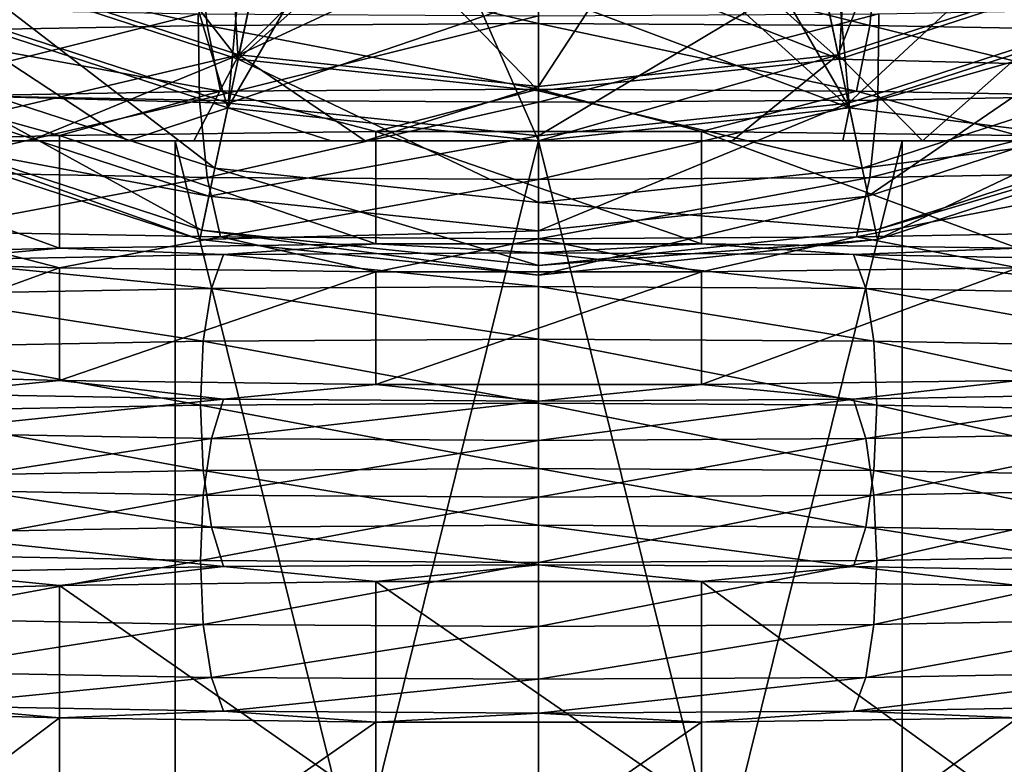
# Model space of a CAD drawing. Header units: millimetres. Extents: x -234 to 234, y -9 to 180.
# Tile 56 of 117: x -4.61 to 4.14, y 114.47 to 121.08. Entities that reach past the tile are written whole.
import ezdxf

# ---------------------------------------------------------------- set-up
doc = ezdxf.new("R2010")
doc.units = ezdxf.units.MM
doc.header["$LTSCALE"] = 106.095679
for name, color, linetype in [('11', 7, 'CONTINUOUS'), ('12', 7, 'CONTINUOUS'), ('17', 7, 'CONTINUOUS'), ('23', 7, 'CONTINUOUS'), ('24', 7, 'CONTINUOUS'), ('27', 7, 'CONTINUOUS'), ('28', 7, 'CONTINUOUS'), ('54', 7, 'CONTINUOUS'), ('55', 7, 'CONTINUOUS'), ('56', 7, 'CONTINUOUS'), ('57', 7, 'CONTINUOUS'), ('61', 7, 'CONTINUOUS'), ('62', 7, 'CONTINUOUS'), ('63', 7, 'CONTINUOUS'), ('64', 7, 'CONTINUOUS')]:
    doc.layers.add(name, color=color, linetype=linetype)

msp = doc.modelspace()

# ---------------------------------------------------------------- linework, layer by layer
at = {"layer": '11', "color": 7, "linetype": 'CONTINUOUS', "true_color": 0xa2afbf}
for points in [[(-3.2285, 120, 14.136), (-5.3499, 120, 11.0552), (-6.2933, 120, 13.0628), (-3.2285, 120, 14.136)], [(-5.9074, 120, -10.0455), (-4.5175, 120, -10.7385), (-6.2933, 120, -13.0628), (-5.9074, 120, -10.0455)], [(-6.2933, 120, -13.0628), (-4.5175, 120, -10.7385), (-3.2285, 120, -14.136), (-6.2933, 120, -13.0628)], [(-3.6492, 120, 11.7664), (-5.3499, 120, 11.0552), (-3.2285, 120, 14.136), (-3.6492, 120, 11.7664)], [(-4.5175, 120, -10.7385), (-3.0632, 120, -11.2383), (-3.2285, 120, -14.136), (-4.5175, 120, -10.7385)], [(-1.8424, 120, 12.2053), (-3.6492, 120, 11.7664), (-3.2285, 120, 14.136), (-1.8424, 120, 12.2053)], [(-1.5412, 120, -11.5454), (0, 120, -11.6479), (-3.2285, 120, -14.136), (-1.5412, 120, -11.5454)], [(-3.2285, 120, -14.136), (0, 120, -11.6479), (0, 120, -14.5), (-3.2285, 120, -14.136)], [(0, 120, 14.5), (-1.8424, 120, 12.2053), (-3.2285, 120, 14.136), (0, 120, 14.5)], [(-3.0632, 120, -11.2383), (-1.5412, 120, -11.5454), (-3.2285, 120, -14.136), (-3.0632, 120, -11.2383)], [(0, 120, 12.3521), (-1.8424, 120, 12.2053), (0, 120, 14.5), (0, 120, 12.3521)], [(0, 120, -11.6479), (1.7202, 120, -11.5201), (0, 120, -14.5), (0, 120, -11.6479)], [(0, 120, -14.5), (1.7202, 120, -11.5201), (3.2285, 120, -14.136), (0, 120, -14.5)], [(2.7018, 120, 12.0354), (0, 120, 12.3521), (3.2285, 120, 14.136), (2.7018, 120, 12.0354)], [(0, 120, 12.3521), (0, 120, 14.5), (3.2285, 120, 14.136), (0, 120, 12.3521)], [(1.7202, 120, -11.5201), (3.4092, 120, -11.1383), (3.2285, 120, -14.136), (1.7202, 120, -11.5201)], [(5.0971, 120, 11.1808), (2.7018, 120, 12.0354), (3.2285, 120, 14.136), (5.0971, 120, 11.1808)], [(3.4092, 120, -11.1383), (5.0041, 120, -10.5213), (3.2285, 120, -14.136), (3.4092, 120, -11.1383)], [(3.2285, 120, -14.136), (5.0041, 120, -10.5213), (6.2933, 120, -13.0628), (3.2285, 120, -14.136)], [(6.2933, 120, 13.0628), (5.0971, 120, 11.1808), (3.2285, 120, 14.136), (6.2933, 120, 13.0628)]]:
    msp.add_3dface(points, dxfattribs=at)
at = {"layer": '12', "color": 7, "linetype": 'CONTINUOUS', "true_color": 0xa2afbf}
for points in [[(-3.2285, 120, 14.136), (-6.2933, 120, 13.0628), (-3.2266, 107, 14.1365), (-3.2285, 120, 14.136)], [(-3.2266, 107, 14.1365), (-6.2933, 120, 13.0628), (-6.2913, 107, 13.064), (-3.2266, 107, 14.1365)], [(-6.2933, 120, -13.0628), (-3.2285, 120, -14.136), (-3.2266, 107, -14.1365), (-6.2933, 120, -13.0628)], [(-6.2913, 107, -13.064), (-6.2933, 120, -13.0628), (-3.2266, 107, -14.1365), (-6.2913, 107, -13.064)], [(0, 120, 14.5), (-3.2285, 120, 14.136), (0, 107, 14.5), (0, 120, 14.5)], [(0, 107, 14.5), (-3.2285, 120, 14.136), (-3.2266, 107, 14.1365), (0, 107, 14.5)], [(-3.2285, 120, -14.136), (0, 120, -14.5), (-3.2266, 107, -14.1365), (-3.2285, 120, -14.136)], [(-3.2266, 107, -14.1365), (0, 120, -14.5), (0, 107, -14.5), (-3.2266, 107, -14.1365)]]:
    msp.add_3dface(points, dxfattribs=at)
at = {"layer": '17', "color": 7, "linetype": 'CONTINUOUS', "true_color": 0xa2afbf}
for points in [[(3.2285, 120, 14.136), (0, 120, 14.5), (3.2266, 107, 14.1365), (3.2285, 120, 14.136)], [(0, 120, 14.5), (0, 107, 14.5), (3.2266, 107, 14.1365), (0, 120, 14.5)], [(0, 120, -14.5), (3.2285, 120, -14.136), (0, 107, -14.5), (0, 120, -14.5)], [(0, 107, -14.5), (3.2285, 120, -14.136), (3.2266, 107, -14.1365), (0, 107, -14.5)], [(3.2285, 120, -14.136), (6.2933, 120, -13.0628), (3.2266, 107, -14.1365), (3.2285, 120, -14.136)], [(3.2266, 107, -14.1365), (6.2933, 120, -13.0628), (6.2913, 107, -13.064), (3.2266, 107, -14.1365)], [(6.2933, 120, 13.0628), (3.2285, 120, 14.136), (3.2266, 107, 14.1365), (6.2933, 120, 13.0628)], [(6.2913, 107, 13.064), (6.2933, 120, 13.0628), (3.2266, 107, 14.1365), (6.2913, 107, 13.064)]]:
    msp.add_3dface(points, dxfattribs=at)
at = {"layer": '23', "color": 7, "linetype": 'CONTINUOUS', "true_color": 0xa2afbf}
for points in [[(4.8839, 122.3142, 15.8092), (2.7523, 120.3349, 17.0619), (2.4965, 121.5384, 15.8092), (4.8839, 122.3142, 15.8092)], [(5.3844, 121.1901, 17.0619), (2.7523, 120.3349, 17.0619), (4.8839, 122.3142, 15.8092), (5.3844, 121.1901, 17.0619)], [(2.7519, 122.1179, 26.3), (1.3883, 121.8677, 26.3), (2.669, 120.7267, 25.181), (2.7519, 122.1179, 26.3)], [(5.2214, 121.556, 25.181), (2.7519, 122.1179, 26.3), (2.669, 120.7267, 25.181), (5.2214, 121.556, 25.181)], [(1.3883, 121.8677, 26.3), (0, 121.7836, 26.3), (2.669, 120.7267, 25.181), (1.3883, 121.8677, 26.3)], [(2.669, 120.7267, 25.181), (0, 121.7836, 26.3), (0, 120.4462, 25.181), (2.669, 120.7267, 25.181)], [(5.2214, 121.556, 25.181), (2.669, 120.7267, 25.181), (5.6246, 120.6505, 23.7315), (5.2214, 121.556, 25.181)], [(2.7523, 120.3349, 17.0619), (0, 120.0456, 17.0619), (2.4965, 121.5384, 15.8092), (2.7523, 120.3349, 17.0619)], [(2.4965, 121.5384, 15.8092), (0, 120.0456, 17.0619), (0, 121.276, 15.8092), (2.4965, 121.5384, 15.8092)], [(5.3844, 121.1901, 17.0619), (2.9277, 119.5096, 18.602), (2.7523, 120.3349, 17.0619), (5.3844, 121.1901, 17.0619)], [(5.7275, 120.4193, 18.602), (2.9277, 119.5096, 18.602), (5.3844, 121.1901, 17.0619), (5.7275, 120.4193, 18.602)], [(2.669, 120.7267, 25.181), (0, 120.4462, 25.181), (2.8751, 119.7572, 23.7315), (2.669, 120.7267, 25.181)], [(5.6246, 120.6505, 23.7315), (2.669, 120.7267, 25.181), (2.8751, 119.7572, 23.7315), (5.6246, 120.6505, 23.7315)], [(5.6246, 120.6505, 23.7315), (2.8751, 119.7572, 23.7315), (5.8523, 120.139, 22.0672), (5.6246, 120.6505, 23.7315)], [(2.8751, 119.7572, 23.7315), (0, 120.4462, 25.181), (0, 119.455, 23.7315), (2.8751, 119.7572, 23.7315)], [(5.7275, 120.4193, 18.602), (3.0095, 119.1248, 20.3133), (2.9277, 119.5096, 18.602), (5.7275, 120.4193, 18.602)], [(5.8875, 120.0599, 20.3133), (3.0095, 119.1248, 20.3133), (5.7275, 120.4193, 18.602), (5.8875, 120.0599, 20.3133)], [(2.9277, 119.5096, 18.602), (0, 119.2019, 18.602), (2.7523, 120.3349, 17.0619), (2.9277, 119.5096, 18.602)], [(2.7523, 120.3349, 17.0619), (0, 119.2019, 18.602), (0, 120.0456, 17.0619), (2.7523, 120.3349, 17.0619)], [(5.8523, 120.139, 22.0672), (2.8751, 119.7572, 23.7315), (2.9915, 119.2095, 22.0672), (5.8523, 120.139, 22.0672)], [(5.8523, 120.139, 22.0672), (2.9915, 119.2095, 22.0672), (5.8875, 120.0599, 20.3133), (5.8523, 120.139, 22.0672)], [(5.8875, 120.0599, 20.3133), (2.9915, 119.2095, 22.0672), (3.0095, 119.1248, 20.3133), (5.8875, 120.0599, 20.3133)], [(2.8751, 119.7572, 23.7315), (0, 119.455, 23.7315), (2.9915, 119.2095, 22.0672), (2.8751, 119.7572, 23.7315)], [(3.0095, 119.1248, 20.3133), (0, 118.8085, 20.3133), (2.9277, 119.5096, 18.602), (3.0095, 119.1248, 20.3133)], [(2.9277, 119.5096, 18.602), (0, 118.8085, 20.3133), (0, 119.2019, 18.602), (2.9277, 119.5096, 18.602)], [(2.9915, 119.2095, 22.0672), (0, 119.455, 23.7315), (0, 118.895, 22.0672), (2.9915, 119.2095, 22.0672)], [(2.9915, 119.2095, 22.0672), (0, 118.895, 22.0672), (3.0095, 119.1248, 20.3133), (2.9915, 119.2095, 22.0672)], [(3.0095, 119.1248, 20.3133), (0, 118.895, 22.0672), (0, 118.8085, 20.3133), (3.0095, 119.1248, 20.3133)]]:
    msp.add_3dface(points, dxfattribs=at)
at = {"layer": '24', "color": 7, "linetype": 'CONTINUOUS', "true_color": 0xa2afbf}
for points in [[(4.0172, 124.2607, -14.6689), (2.6612, 120.7638, -12.1784), (2.0535, 123.6227, -14.6689), (4.0172, 124.2607, -14.6689)], [(5.206, 121.5906, -12.1784), (2.6612, 120.7638, -12.1784), (4.0172, 124.2607, -14.6689), (5.206, 121.5906, -12.1784)], [(2.6612, 120.7638, -12.1784), (0, 120.4841, -12.1784), (2.0535, 123.6227, -14.6689), (2.6612, 120.7638, -12.1784)], [(2.0535, 123.6227, -14.6689), (0, 120.4841, -12.1784), (0, 122.0027, -13.6049), (2.0535, 123.6227, -14.6689)], [(2.5087, 123.1036, 14.9386), (1.2635, 122.8755, 14.9386), (2.761, 120.2939, 12.3563), (2.5087, 123.1036, 14.9386)], [(2.5087, 123.1036, 14.9386), (2.761, 120.2939, 12.3563), (5.4014, 121.1518, 12.3563), (2.5087, 123.1036, 14.9386)], [(1.2635, 122.8755, 14.9386), (0, 122.7991, 14.9386), (2.761, 120.2939, 12.3563), (1.2635, 122.8755, 14.9386)], [(2.761, 120.2939, 12.3563), (0, 122.7991, 14.9386), (0, 121.3316, 13.7188), (2.761, 120.2939, 12.3563)], [(5.206, 121.5906, -12.1784), (3.4092, 120, -11.1383), (2.6612, 120.7638, -12.1784), (5.206, 121.5906, -12.1784)], [(5.0041, 120, -10.5213), (3.4092, 120, -11.1383), (5.206, 121.5906, -12.1784), (5.0041, 120, -10.5213)], [(0, 120, 12.3521), (2.761, 120.2939, 12.3563), (0, 121.3316, 13.7188), (0, 120, 12.3521)], [(2.761, 120.2939, 12.3563), (5.0971, 120, 11.1808), (5.4014, 121.1518, 12.3563), (2.761, 120.2939, 12.3563)], [(1.7202, 120, -11.5201), (0, 120, -11.6479), (2.6612, 120.7638, -12.1784), (1.7202, 120, -11.5201)], [(2.6612, 120.7638, -12.1784), (0, 120, -11.6479), (0, 120.4841, -12.1784), (2.6612, 120.7638, -12.1784)], [(3.4092, 120, -11.1383), (1.7202, 120, -11.5201), (2.6612, 120.7638, -12.1784), (3.4092, 120, -11.1383)], [(0, 120, 12.3521), (2.7018, 120, 12.0354), (2.761, 120.2939, 12.3563), (0, 120, 12.3521)], [(2.7018, 120, 12.0354), (5.0971, 120, 11.1808), (2.761, 120.2939, 12.3563), (2.7018, 120, 12.0354)]]:
    msp.add_3dface(points, dxfattribs=at)
at = {"layer": '27', "color": 7, "linetype": 'CONTINUOUS', "true_color": 0xa2afbf}
for points in [[(-4.0772, 122.5307, 26.3), (-5.2214, 121.556, 25.181), (-2.669, 120.7267, 25.181), (-4.0772, 122.5307, 26.3)], [(-2.7519, 122.1179, 26.3), (-4.0772, 122.5307, 26.3), (-2.669, 120.7267, 25.181), (-2.7519, 122.1179, 26.3)], [(-1.3883, 121.8677, 26.3), (-2.7519, 122.1179, 26.3), (-2.669, 120.7267, 25.181), (-1.3883, 121.8677, 26.3)], [(0, 120.4462, 25.181), (-1.3883, 121.8677, 26.3), (-2.669, 120.7267, 25.181), (0, 120.4462, 25.181)], [(0, 121.7836, 26.3), (-1.3883, 121.8677, 26.3), (0, 120.4462, 25.181), (0, 121.7836, 26.3)], [(-5.6246, 120.6505, 23.7315), (-2.8751, 119.7572, 23.7315), (-5.2214, 121.556, 25.181), (-5.6246, 120.6505, 23.7315)], [(-5.2214, 121.556, 25.181), (-2.8751, 119.7572, 23.7315), (-2.669, 120.7267, 25.181), (-5.2214, 121.556, 25.181)], [(-5.3844, 121.1901, 17.0619), (-2.4965, 121.5384, 15.8092), (-2.7523, 120.3349, 17.0619), (-5.3844, 121.1901, 17.0619)], [(-2.4965, 121.5384, 15.8092), (0, 121.276, 15.8092), (-2.7523, 120.3349, 17.0619), (-2.4965, 121.5384, 15.8092)], [(0, 121.276, 15.8092), (0, 120.0456, 17.0619), (-2.7523, 120.3349, 17.0619), (0, 121.276, 15.8092)], [(-5.3844, 121.1901, 17.0619), (-2.7523, 120.3349, 17.0619), (-5.7275, 120.4193, 18.602), (-5.3844, 121.1901, 17.0619)], [(-2.8751, 119.7572, 23.7315), (0, 119.455, 23.7315), (-2.669, 120.7267, 25.181), (-2.8751, 119.7572, 23.7315)], [(0, 119.455, 23.7315), (0, 120.4462, 25.181), (-2.669, 120.7267, 25.181), (0, 119.455, 23.7315)], [(-5.8523, 120.139, 22.0672), (-2.9915, 119.2095, 22.0672), (-5.6246, 120.6505, 23.7315), (-5.8523, 120.139, 22.0672)], [(-5.6246, 120.6505, 23.7315), (-2.9915, 119.2095, 22.0672), (-2.8751, 119.7572, 23.7315), (-5.6246, 120.6505, 23.7315)], [(-5.7275, 120.4193, 18.602), (-2.9277, 119.5096, 18.602), (-5.8875, 120.0599, 20.3133), (-5.7275, 120.4193, 18.602)], [(-5.7275, 120.4193, 18.602), (-2.7523, 120.3349, 17.0619), (-2.9277, 119.5096, 18.602), (-5.7275, 120.4193, 18.602)], [(-2.7523, 120.3349, 17.0619), (0, 120.0456, 17.0619), (-2.9277, 119.5096, 18.602), (-2.7523, 120.3349, 17.0619)], [(-5.8875, 120.0599, 20.3133), (-3.0095, 119.1248, 20.3133), (-5.8523, 120.139, 22.0672), (-5.8875, 120.0599, 20.3133)], [(-5.8523, 120.139, 22.0672), (-3.0095, 119.1248, 20.3133), (-2.9915, 119.2095, 22.0672), (-5.8523, 120.139, 22.0672)], [(-5.8875, 120.0599, 20.3133), (-2.9277, 119.5096, 18.602), (-3.0095, 119.1248, 20.3133), (-5.8875, 120.0599, 20.3133)], [(0, 120.0456, 17.0619), (0, 119.2019, 18.602), (-2.9277, 119.5096, 18.602), (0, 120.0456, 17.0619)], [(-2.9915, 119.2095, 22.0672), (0, 118.895, 22.0672), (-2.8751, 119.7572, 23.7315), (-2.9915, 119.2095, 22.0672)], [(0, 118.895, 22.0672), (0, 119.455, 23.7315), (-2.8751, 119.7572, 23.7315), (0, 118.895, 22.0672)], [(-2.9277, 119.5096, 18.602), (0, 119.2019, 18.602), (-3.0095, 119.1248, 20.3133), (-2.9277, 119.5096, 18.602)], [(-3.0095, 119.1248, 20.3133), (0, 118.8085, 20.3133), (-2.9915, 119.2095, 22.0672), (-3.0095, 119.1248, 20.3133)], [(0, 119.2019, 18.602), (0, 118.8085, 20.3133), (-3.0095, 119.1248, 20.3133), (0, 119.2019, 18.602)], [(0, 118.8085, 20.3133), (0, 118.895, 22.0672), (-2.9915, 119.2095, 22.0672), (0, 118.8085, 20.3133)]]:
    msp.add_3dface(points, dxfattribs=at)
at = {"layer": '28', "color": 7, "linetype": 'CONTINUOUS', "true_color": 0xa2afbf}
for points in [[(-2.6612, 120.7638, -12.1784), (-5.206, 121.5906, -12.1784), (-2.0535, 123.6227, -14.6689), (-2.6612, 120.7638, -12.1784)], [(0, 123.4069, -14.6689), (-2.6612, 120.7638, -12.1784), (-2.0535, 123.6227, -14.6689), (0, 123.4069, -14.6689)], [(-3.7179, 123.4804, 14.9386), (-5.4014, 121.1518, 12.3563), (-2.761, 120.2939, 12.3563), (-3.7179, 123.4804, 14.9386)], [(-2.5091, 123.1037, 14.9386), (-3.7179, 123.4804, 14.9386), (-2.761, 120.2939, 12.3563), (-2.5091, 123.1037, 14.9386)], [(0, 123.4069, -14.6689), (0, 122.0027, -13.6049), (-2.6612, 120.7638, -12.1784), (0, 123.4069, -14.6689)], [(-1.2638, 122.8755, 14.9386), (-2.5091, 123.1037, 14.9386), (-2.761, 120.2939, 12.3563), (-1.2638, 122.8755, 14.9386)], [(0, 120, 12.3521), (-1.2638, 122.8755, 14.9386), (-2.761, 120.2939, 12.3563), (0, 120, 12.3521)], [(0, 120, 12.3521), (0, 121.3316, 13.7188), (-1.2638, 122.8755, 14.9386), (0, 120, 12.3521)], [(0, 122.0027, -13.6049), (0, 120.4841, -12.1784), (-2.6612, 120.7638, -12.1784), (0, 122.0027, -13.6049)], [(-2.6612, 120.7638, -12.1784), (-5.9074, 120, -10.0455), (-5.206, 121.5906, -12.1784), (-2.6612, 120.7638, -12.1784)], [(-5.3499, 120, 11.0552), (-3.6492, 120, 11.7664), (-5.4014, 121.1518, 12.3563), (-5.3499, 120, 11.0552)], [(-5.4014, 121.1518, 12.3563), (-3.6492, 120, 11.7664), (-2.761, 120.2939, 12.3563), (-5.4014, 121.1518, 12.3563)], [(-4.5175, 120, -10.7385), (-5.9074, 120, -10.0455), (-2.6612, 120.7638, -12.1784), (-4.5175, 120, -10.7385)], [(-3.0632, 120, -11.2383), (-4.5175, 120, -10.7385), (-2.6612, 120.7638, -12.1784), (-3.0632, 120, -11.2383)], [(-1.5412, 120, -11.5454), (-3.0632, 120, -11.2383), (-2.6612, 120.7638, -12.1784), (-1.5412, 120, -11.5454)], [(0, 120.4841, -12.1784), (-1.5412, 120, -11.5454), (-2.6612, 120.7638, -12.1784), (0, 120.4841, -12.1784)], [(0, 120.4841, -12.1784), (0, 120, -11.6479), (-1.5412, 120, -11.5454), (0, 120.4841, -12.1784)], [(-3.6492, 120, 11.7664), (-1.8424, 120, 12.2053), (-2.761, 120.2939, 12.3563), (-3.6492, 120, 11.7664)], [(-1.8424, 120, 12.2053), (0, 120, 12.3521), (-2.761, 120.2939, 12.3563), (-1.8424, 120, 12.2053)]]:
    msp.add_3dface(points, dxfattribs=at)
at = {"layer": '54', "color": 7, "linetype": 'CONTINUOUS', "true_color": 0xa2afbf}
for points in [[(-4.2553, 114.8792, 148.7433), (-6.8168, 112.9523, 150.1905), (-6.8168, 114.9496, 150.0858), (-4.2553, 114.8792, 148.7433)], [(-4.2553, 112.882, 148.8479), (-6.8168, 112.9523, 150.1905), (-4.2553, 114.8792, 148.7433), (-4.2553, 112.882, 148.8479)], [(-1.4464, 114.843, 148.0519), (-4.2553, 112.882, 148.8479), (-4.2553, 114.8792, 148.7433), (-1.4464, 114.843, 148.0519)], [(-1.4464, 112.8457, 148.1566), (-4.2553, 112.882, 148.8479), (-1.4464, 114.843, 148.0519), (-1.4464, 112.8457, 148.1566)], [(1.4464, 112.8457, 148.1566), (-1.4464, 112.8457, 148.1566), (1.4464, 114.843, 148.0519), (1.4464, 112.8457, 148.1566)], [(1.4464, 114.843, 148.0519), (-1.4464, 112.8457, 148.1566), (-1.4464, 114.843, 148.0519), (1.4464, 114.843, 148.0519)], [(4.2553, 112.882, 148.8479), (1.4464, 112.8457, 148.1566), (4.2553, 114.8792, 148.7433), (4.2553, 112.882, 148.8479)], [(4.2553, 114.8792, 148.7433), (1.4464, 112.8457, 148.1566), (1.4464, 114.843, 148.0519), (4.2553, 114.8792, 148.7433)]]:
    msp.add_3dface(points, dxfattribs=at)
at = {"layer": '55', "color": 7, "linetype": 'CONTINUOUS', "true_color": 0xa2afbf}
for points in [[(-4.2553, 117.8751, 148.5862), (-5.4542, 117.7569, 148.4866), (-6.8168, 117.9455, 149.9288), (-4.2553, 117.8751, 148.5862)], [(-2.7973, 117.7082, 147.5582), (-5.4542, 117.7569, 148.4866), (-4.2553, 117.8751, 148.5862), (-2.7973, 117.7082, 147.5582)], [(-1.4464, 117.8389, 147.8949), (-2.7973, 117.7082, 147.5582), (-4.2553, 117.8751, 148.5862), (-1.4464, 117.8389, 147.8949)], [(0, 117.6917, 147.2434), (-2.7973, 117.7082, 147.5582), (-1.4464, 117.8389, 147.8949), (0, 117.6917, 147.2434)], [(1.4464, 117.8389, 147.8949), (0, 117.6917, 147.2434), (-1.4464, 117.8389, 147.8949), (1.4464, 117.8389, 147.8949)], [(2.7973, 117.7082, 147.5582), (0, 117.6917, 147.2434), (1.4464, 117.8389, 147.8949), (2.7973, 117.7082, 147.5582)], [(4.2553, 117.8751, 148.5862), (2.7973, 117.7082, 147.5582), (1.4464, 117.8389, 147.8949), (4.2553, 117.8751, 148.5862)], [(5.4542, 117.7569, 148.4866), (2.7973, 117.7082, 147.5582), (4.2553, 117.8751, 148.5862), (5.4542, 117.7569, 148.4866)], [(-2.7973, 117.7082, 147.5582), (-5.6659, 117.4099, 148.0647), (-5.4542, 117.7569, 148.4866), (-2.7973, 117.7082, 147.5582)], [(-2.9058, 117.3594, 147.1002), (-5.6659, 117.4099, 148.0647), (-2.7973, 117.7082, 147.5582), (-2.9058, 117.3594, 147.1002)], [(0, 117.6917, 147.2434), (-2.9058, 117.3594, 147.1002), (-2.7973, 117.7082, 147.5582), (0, 117.6917, 147.2434)], [(2.9058, 117.3594, 147.1002), (0, 117.3422, 146.7733), (2.7973, 117.7082, 147.5582), (2.9058, 117.3594, 147.1002)], [(2.7973, 117.7082, 147.5582), (0, 117.3422, 146.7733), (0, 117.6917, 147.2434), (2.7973, 117.7082, 147.5582)], [(5.4542, 117.7569, 148.4866), (2.9058, 117.3594, 147.1002), (2.7973, 117.7082, 147.5582), (5.4542, 117.7569, 148.4866)], [(5.6659, 117.4099, 148.0647), (2.9058, 117.3594, 147.1002), (5.4542, 117.7569, 148.4866), (5.6659, 117.4099, 148.0647)], [(0, 117.3422, 146.7733), (-2.9058, 117.3594, 147.1002), (0, 117.6917, 147.2434), (0, 117.3422, 146.7733)], [(-2.9058, 117.3594, 147.1002), (-5.8075, 116.9086, 147.7965), (-5.6659, 117.4099, 148.0647), (-2.9058, 117.3594, 147.1002)], [(-2.9784, 116.8568, 146.808), (-5.8075, 116.9086, 147.7965), (-2.9058, 117.3594, 147.1002), (-2.9784, 116.8568, 146.808)], [(0, 117.3422, 146.7733), (-2.9784, 116.8568, 146.808), (-2.9058, 117.3594, 147.1002), (0, 117.3422, 146.7733)], [(2.9784, 116.8568, 146.808), (0, 116.8393, 146.4728), (2.9058, 117.3594, 147.1002), (2.9784, 116.8568, 146.808)], [(2.9058, 117.3594, 147.1002), (0, 116.8393, 146.4728), (0, 117.3422, 146.7733), (2.9058, 117.3594, 147.1002)], [(5.6659, 117.4099, 148.0647), (2.9784, 116.8568, 146.808), (2.9058, 117.3594, 147.1002), (5.6659, 117.4099, 148.0647)], [(5.8075, 116.9086, 147.7965), (2.9784, 116.8568, 146.808), (5.6659, 117.4099, 148.0647), (5.8075, 116.9086, 147.7965)], [(0, 116.8393, 146.4728), (-2.9784, 116.8568, 146.808), (0, 117.3422, 146.7733), (0, 116.8393, 146.4728)], [(-2.9784, 116.8568, 146.808), (-5.8574, 116.3296, 147.7231), (-5.8075, 116.9086, 147.7965), (-2.9784, 116.8568, 146.808)], [(-3.004, 116.2773, 146.726), (-5.8574, 116.3296, 147.7231), (-2.9784, 116.8568, 146.808), (-3.004, 116.2773, 146.726)], [(0, 116.8393, 146.4728), (-3.004, 116.2773, 146.726), (-2.9784, 116.8568, 146.808), (0, 116.8393, 146.4728)], [(0, 116.2596, 146.388), (-3.004, 116.2773, 146.726), (0, 116.8393, 146.4728), (0, 116.2596, 146.388)], [(3.004, 116.2773, 146.726), (0, 116.2596, 146.388), (2.9784, 116.8568, 146.808), (3.004, 116.2773, 146.726)], [(2.9784, 116.8568, 146.808), (0, 116.2596, 146.388), (0, 116.8393, 146.4728), (2.9784, 116.8568, 146.808)], [(5.8075, 116.9086, 147.7965), (3.004, 116.2773, 146.726), (2.9784, 116.8568, 146.808), (5.8075, 116.9086, 147.7965)], [(5.8574, 116.3296, 147.7231), (3.004, 116.2773, 146.726), (5.8075, 116.9086, 147.7965), (5.8574, 116.3296, 147.7231)], [(-3.004, 116.2773, 146.726), (-5.8081, 115.761, 147.8555), (-5.8574, 116.3296, 147.7231), (-3.004, 116.2773, 146.726)], [(5.8081, 115.761, 147.8555), (2.9787, 115.7092, 146.8668), (5.8574, 116.3296, 147.7231), (5.8081, 115.761, 147.8555)], [(5.8574, 116.3296, 147.7231), (2.9787, 115.7092, 146.8668), (3.004, 116.2773, 146.726), (5.8574, 116.3296, 147.7231)], [(-2.9787, 115.7092, 146.8668), (-5.8081, 115.761, 147.8555), (-3.004, 116.2773, 146.726), (-2.9787, 115.7092, 146.8668)], [(0, 116.2596, 146.388), (-2.9787, 115.7092, 146.8668), (-3.004, 116.2773, 146.726), (0, 116.2596, 146.388)], [(0, 115.6916, 146.5316), (-2.9787, 115.7092, 146.8668), (0, 116.2596, 146.388), (0, 115.6916, 146.5316)], [(2.9787, 115.7092, 146.8668), (0, 115.6916, 146.5316), (3.004, 116.2773, 146.726), (2.9787, 115.7092, 146.8668)], [(3.004, 116.2773, 146.726), (0, 115.6916, 146.5316), (0, 116.2596, 146.388), (3.004, 116.2773, 146.726)], [(-2.9787, 115.7092, 146.8668), (-5.667, 115.2897, 148.1736), (-5.8081, 115.761, 147.8555), (-2.9787, 115.7092, 146.8668)], [(-2.9064, 115.2392, 147.2089), (-5.667, 115.2897, 148.1736), (-2.9787, 115.7092, 146.8668), (-2.9064, 115.2392, 147.2089)], [(0, 115.6916, 146.5316), (-2.9064, 115.2392, 147.2089), (-2.9787, 115.7092, 146.8668), (0, 115.6916, 146.5316)], [(2.9064, 115.2392, 147.2089), (0, 115.222, 146.8819), (2.9787, 115.7092, 146.8668), (2.9064, 115.2392, 147.2089)], [(2.9787, 115.7092, 146.8668), (0, 115.222, 146.8819), (0, 115.6916, 146.5316), (2.9787, 115.7092, 146.8668)], [(5.667, 115.2897, 148.1736), (2.9064, 115.2392, 147.2089), (5.8081, 115.761, 147.8555), (5.667, 115.2897, 148.1736)], [(5.8081, 115.761, 147.8555), (2.9064, 115.2392, 147.2089), (2.9787, 115.7092, 146.8668), (5.8081, 115.761, 147.8555)], [(0, 115.222, 146.8819), (-2.9064, 115.2392, 147.2089), (0, 115.6916, 146.5316), (0, 115.222, 146.8819)], [(-2.9064, 115.2392, 147.2089), (-5.4557, 114.9876, 148.6288), (-5.667, 115.2897, 148.1736), (-2.9064, 115.2392, 147.2089)], [(5.4557, 114.9876, 148.6288), (2.798, 114.9389, 147.7001), (5.667, 115.2897, 148.1736), (5.4557, 114.9876, 148.6288)], [(5.667, 115.2897, 148.1736), (2.798, 114.9389, 147.7001), (2.9064, 115.2392, 147.2089), (5.667, 115.2897, 148.1736)], [(-2.798, 114.9389, 147.7001), (-5.4557, 114.9876, 148.6288), (-2.9064, 115.2392, 147.2089), (-2.798, 114.9389, 147.7001)], [(0, 115.222, 146.8819), (-2.798, 114.9389, 147.7001), (-2.9064, 115.2392, 147.2089), (0, 115.222, 146.8819)], [(0, 114.9224, 147.3853), (-2.798, 114.9389, 147.7001), (0, 115.222, 146.8819), (0, 114.9224, 147.3853)], [(2.798, 114.9389, 147.7001), (0, 114.9224, 147.3853), (2.9064, 115.2392, 147.2089), (2.798, 114.9389, 147.7001)], [(2.9064, 115.2392, 147.2089), (0, 114.9224, 147.3853), (0, 115.222, 146.8819), (2.9064, 115.2392, 147.2089)], [(-4.2553, 114.8792, 148.7433), (-6.8168, 114.9496, 150.0858), (-5.4557, 114.9876, 148.6288), (-4.2553, 114.8792, 148.7433)], [(-2.798, 114.9389, 147.7001), (-4.2553, 114.8792, 148.7433), (-5.4557, 114.9876, 148.6288), (-2.798, 114.9389, 147.7001)], [(-1.4464, 114.843, 148.0519), (-4.2553, 114.8792, 148.7433), (-2.798, 114.9389, 147.7001), (-1.4464, 114.843, 148.0519)], [(0, 114.9224, 147.3853), (-1.4464, 114.843, 148.0519), (-2.798, 114.9389, 147.7001), (0, 114.9224, 147.3853)], [(1.4464, 114.843, 148.0519), (-1.4464, 114.843, 148.0519), (0, 114.9224, 147.3853), (1.4464, 114.843, 148.0519)], [(2.798, 114.9389, 147.7001), (1.4464, 114.843, 148.0519), (0, 114.9224, 147.3853), (2.798, 114.9389, 147.7001)], [(4.2553, 114.8792, 148.7433), (1.4464, 114.843, 148.0519), (2.798, 114.9389, 147.7001), (4.2553, 114.8792, 148.7433)], [(5.4557, 114.9876, 148.6288), (4.2553, 114.8792, 148.7433), (2.798, 114.9389, 147.7001), (5.4557, 114.9876, 148.6288)]]:
    msp.add_3dface(points, dxfattribs=at)
at = {"layer": '56', "color": 7, "linetype": 'CONTINUOUS', "true_color": 0xa2afbf}
for points in [[(-4.2553, 118.8737, 148.5339), (-6.8168, 117.9455, 149.9288), (-6.8168, 118.9441, 149.8765), (-4.2553, 118.8737, 148.5339)], [(-4.2553, 117.8751, 148.5862), (-6.8168, 117.9455, 149.9288), (-4.2553, 118.8737, 148.5339), (-4.2553, 117.8751, 148.5862)], [(-1.4464, 118.8375, 147.8425), (-4.2553, 117.8751, 148.5862), (-4.2553, 118.8737, 148.5339), (-1.4464, 118.8375, 147.8425)], [(4.2553, 117.8751, 148.5862), (1.4464, 117.8389, 147.8949), (4.2553, 118.8737, 148.5339), (4.2553, 117.8751, 148.5862)], [(4.2553, 118.8737, 148.5339), (1.4464, 117.8389, 147.8949), (1.4464, 118.8375, 147.8425), (4.2553, 118.8737, 148.5339)], [(-1.4464, 117.8389, 147.8949), (-4.2553, 117.8751, 148.5862), (-1.4464, 118.8375, 147.8425), (-1.4464, 117.8389, 147.8949)], [(1.4464, 117.8389, 147.8949), (-1.4464, 117.8389, 147.8949), (1.4464, 118.8375, 147.8425), (1.4464, 117.8389, 147.8949)], [(1.4464, 118.8375, 147.8425), (-1.4464, 117.8389, 147.8949), (-1.4464, 118.8375, 147.8425), (1.4464, 118.8375, 147.8425)]]:
    msp.add_3dface(points, dxfattribs=at)
at = {"layer": '57', "color": 7, "linetype": 'CONTINUOUS', "true_color": 0xa2afbf}
for points in [[(-3.0223, 121.1284, 146.3914), (-5.8732, 120.4155, 147.4762), (-5.8931, 121.181, 147.3946), (-3.0223, 121.1284, 146.3914)], [(-3.0121, 120.3631, 146.4765), (-5.8732, 120.4155, 147.4762), (-3.0223, 121.1284, 146.3914), (-3.0121, 120.3631, 146.4765)], [(0, 121.1106, 146.0513), (-3.0121, 120.3631, 146.4765), (-3.0223, 121.1284, 146.3914), (0, 121.1106, 146.0513)], [(3.0121, 120.3631, 146.4765), (0, 120.3453, 146.1376), (3.0223, 121.1284, 146.3914), (3.0121, 120.3631, 146.4765)], [(3.0223, 121.1284, 146.3914), (0, 120.3453, 146.1376), (0, 121.1106, 146.0513), (3.0223, 121.1284, 146.3914)], [(5.8732, 120.4155, 147.4762), (3.0121, 120.3631, 146.4765), (5.8931, 121.181, 147.3946), (5.8732, 120.4155, 147.4762)], [(5.8931, 121.181, 147.3946), (3.0121, 120.3631, 146.4765), (3.0223, 121.1284, 146.3914), (5.8931, 121.181, 147.3946)], [(0, 120.3453, 146.1376), (-3.0121, 120.3631, 146.4765), (0, 121.1106, 146.0513), (0, 120.3453, 146.1376)], [(-3.0121, 120.3631, 146.4765), (-5.7389, 119.7257, 147.7915), (-5.8732, 120.4155, 147.4762), (-3.0121, 120.3631, 146.4765)], [(-2.9433, 119.6745, 146.8145), (-5.7389, 119.7257, 147.7915), (-3.0121, 120.3631, 146.4765), (-2.9433, 119.6745, 146.8145)], [(0, 120.3453, 146.1376), (-2.9433, 119.6745, 146.8145), (-3.0121, 120.3631, 146.4765), (0, 120.3453, 146.1376)], [(0, 119.6572, 146.4834), (-2.9433, 119.6745, 146.8145), (0, 120.3453, 146.1376), (0, 119.6572, 146.4834)], [(2.9433, 119.6745, 146.8145), (0, 119.6572, 146.4834), (3.0121, 120.3631, 146.4765), (2.9433, 119.6745, 146.8145)], [(3.0121, 120.3631, 146.4765), (0, 119.6572, 146.4834), (0, 120.3453, 146.1376), (3.0121, 120.3631, 146.4765)], [(5.7389, 119.7257, 147.7915), (2.9433, 119.6745, 146.8145), (5.8732, 120.4155, 147.4762), (5.7389, 119.7257, 147.7915)], [(5.8732, 120.4155, 147.4762), (2.9433, 119.6745, 146.8145), (3.0121, 120.3631, 146.4765), (5.8732, 120.4155, 147.4762)], [(-2.9433, 119.6745, 146.8145), (-5.5071, 119.1971, 148.3013), (-5.7389, 119.7257, 147.7915), (-2.9433, 119.6745, 146.8145)], [(5.5071, 119.1971, 148.3013), (2.8244, 119.148, 147.3638), (5.7389, 119.7257, 147.7915), (5.5071, 119.1971, 148.3013)], [(5.7389, 119.7257, 147.7915), (2.8244, 119.148, 147.3638), (2.9433, 119.6745, 146.8145), (5.7389, 119.7257, 147.7915)], [(-2.8244, 119.148, 147.3638), (-5.5071, 119.1971, 148.3013), (-2.9433, 119.6745, 146.8145), (-2.8244, 119.148, 147.3638)], [(0, 119.6572, 146.4834), (-2.8244, 119.148, 147.3638), (-2.9433, 119.6745, 146.8145), (0, 119.6572, 146.4834)], [(0, 119.1313, 147.046), (-2.8244, 119.148, 147.3638), (0, 119.6572, 146.4834), (0, 119.1313, 147.046)], [(2.8244, 119.148, 147.3638), (0, 119.1313, 147.046), (2.9433, 119.6745, 146.8145), (2.8244, 119.148, 147.3638)], [(2.9433, 119.6745, 146.8145), (0, 119.1313, 147.046), (0, 119.6572, 146.4834), (2.9433, 119.6745, 146.8145)], [(-4.2553, 118.8737, 148.5339), (-6.8168, 118.9441, 149.8765), (-5.5071, 119.1971, 148.3013), (-4.2553, 118.8737, 148.5339)], [(-2.8244, 119.148, 147.3638), (-4.2553, 118.8737, 148.5339), (-5.5071, 119.1971, 148.3013), (-2.8244, 119.148, 147.3638)], [(5.5071, 119.1971, 148.3013), (4.2553, 118.8737, 148.5339), (2.8244, 119.148, 147.3638), (5.5071, 119.1971, 148.3013)], [(-1.4464, 118.8375, 147.8425), (-4.2553, 118.8737, 148.5339), (-2.8244, 119.148, 147.3638), (-1.4464, 118.8375, 147.8425)], [(0, 119.1313, 147.046), (-1.4464, 118.8375, 147.8425), (-2.8244, 119.148, 147.3638), (0, 119.1313, 147.046)], [(1.4464, 118.8375, 147.8425), (-1.4464, 118.8375, 147.8425), (0, 119.1313, 147.046), (1.4464, 118.8375, 147.8425)], [(2.8244, 119.148, 147.3638), (1.4464, 118.8375, 147.8425), (0, 119.1313, 147.046), (2.8244, 119.148, 147.3638)], [(4.2553, 118.8737, 148.5339), (1.4464, 118.8375, 147.8425), (2.8244, 119.148, 147.3638), (4.2553, 118.8737, 148.5339)]]:
    msp.add_3dface(points, dxfattribs=at)
at = {"layer": '61', "color": 7, "linetype": 'CONTINUOUS', "true_color": 0xa2afbf}
for points in [[(-6.8168, 115.9833, 169.8103), (-4.2553, 114.0564, 171.2576), (-4.2553, 116.0537, 171.1529), (-6.8168, 115.9833, 169.8103)], [(-4.2553, 116.0537, 171.1529), (-1.4464, 114.0926, 171.9489), (-1.4464, 116.0899, 171.8443), (-4.2553, 116.0537, 171.1529)], [(-4.2553, 114.0564, 171.2576), (-1.4464, 114.0926, 171.9489), (-4.2553, 116.0537, 171.1529), (-4.2553, 114.0564, 171.2576)], [(-1.4464, 114.0926, 171.9489), (1.4464, 114.0926, 171.9489), (-1.4464, 116.0899, 171.8443), (-1.4464, 114.0926, 171.9489)], [(-1.4464, 116.0899, 171.8443), (1.4464, 114.0926, 171.9489), (1.4464, 116.0899, 171.8443), (-1.4464, 116.0899, 171.8443)], [(1.4464, 114.0926, 171.9489), (4.2553, 114.0564, 171.2576), (1.4464, 116.0899, 171.8443), (1.4464, 114.0926, 171.9489)], [(1.4464, 116.0899, 171.8443), (4.2553, 114.0564, 171.2576), (4.2553, 116.0537, 171.1529), (1.4464, 116.0899, 171.8443)], [(-6.8168, 113.986, 169.915), (-4.2553, 114.0564, 171.2576), (-6.8168, 115.9833, 169.8103), (-6.8168, 113.986, 169.915)]]:
    msp.add_3dface(points, dxfattribs=at)
at = {"layer": '62', "color": 7, "linetype": 'CONTINUOUS', "true_color": 0xa2afbf}
for points in [[(-6.8168, 118.9792, 169.6533), (-5.4542, 118.9424, 171.1073), (-4.2553, 119.0495, 170.9959), (-6.8168, 118.9792, 169.6533)], [(-5.4542, 118.9424, 171.1073), (-2.7973, 118.9911, 172.0358), (-4.2553, 119.0495, 170.9959), (-5.4542, 118.9424, 171.1073)], [(-4.2553, 119.0495, 170.9959), (-2.7973, 118.9911, 172.0358), (-1.4464, 119.0858, 171.6872), (-4.2553, 119.0495, 170.9959)], [(-2.7973, 118.9911, 172.0358), (0, 119.0075, 172.3505), (-1.4464, 119.0858, 171.6872), (-2.7973, 118.9911, 172.0358)], [(-1.4464, 119.0858, 171.6872), (0, 119.0075, 172.3505), (1.4464, 119.0858, 171.6872), (-1.4464, 119.0858, 171.6872)], [(0, 119.0075, 172.3505), (2.7973, 118.9911, 172.0358), (1.4464, 119.0858, 171.6872), (0, 119.0075, 172.3505)], [(1.4464, 119.0858, 171.6872), (2.7973, 118.9911, 172.0358), (4.2553, 119.0495, 170.9959), (1.4464, 119.0858, 171.6872)], [(2.7973, 118.9911, 172.0358), (5.4542, 118.9424, 171.1073), (4.2553, 119.0495, 170.9959), (2.7973, 118.9911, 172.0358)], [(-5.6659, 118.6414, 171.5632), (-2.9058, 118.692, 172.5277), (-5.4542, 118.9424, 171.1073), (-5.6659, 118.6414, 171.5632)], [(-5.4542, 118.9424, 171.1073), (-2.9058, 118.692, 172.5277), (-2.7973, 118.9911, 172.0358), (-5.4542, 118.9424, 171.1073)], [(-2.9058, 118.692, 172.5277), (0, 118.7091, 172.8546), (-2.7973, 118.9911, 172.0358), (-2.9058, 118.692, 172.5277)], [(-2.7973, 118.9911, 172.0358), (0, 118.7091, 172.8546), (0, 119.0075, 172.3505), (-2.7973, 118.9911, 172.0358)], [(0, 118.7091, 172.8546), (2.9058, 118.692, 172.5277), (0, 119.0075, 172.3505), (0, 118.7091, 172.8546)], [(0, 119.0075, 172.3505), (2.9058, 118.692, 172.5277), (2.7973, 118.9911, 172.0358), (0, 119.0075, 172.3505)], [(2.9058, 118.692, 172.5277), (5.6659, 118.6414, 171.5632), (2.7973, 118.9911, 172.0358), (2.9058, 118.692, 172.5277)], [(2.7973, 118.9911, 172.0358), (5.6659, 118.6414, 171.5632), (5.4542, 118.9424, 171.1073), (2.7973, 118.9911, 172.0358)], [(-5.6659, 118.6414, 171.5632), (-2.9784, 118.2227, 172.8709), (-2.9058, 118.692, 172.5277), (-5.6659, 118.6414, 171.5632)], [(-2.9784, 118.2227, 172.8709), (0, 118.2403, 173.206), (-2.9058, 118.692, 172.5277), (-2.9784, 118.2227, 172.8709)], [(-2.9058, 118.692, 172.5277), (0, 118.2403, 173.206), (0, 118.7091, 172.8546), (-2.9058, 118.692, 172.5277)], [(0, 118.2403, 173.206), (2.9784, 118.2227, 172.8709), (0, 118.7091, 172.8546), (0, 118.2403, 173.206)], [(0, 118.7091, 172.8546), (2.9784, 118.2227, 172.8709), (2.9058, 118.692, 172.5277), (0, 118.7091, 172.8546)], [(2.9784, 118.2227, 172.8709), (5.8075, 118.1709, 171.8823), (2.9058, 118.692, 172.5277), (2.9784, 118.2227, 172.8709)], [(2.9058, 118.692, 172.5277), (5.8075, 118.1709, 171.8823), (5.6659, 118.6414, 171.5632), (2.9058, 118.692, 172.5277)], [(-5.8075, 118.1709, 171.8823), (-2.9784, 118.2227, 172.8709), (-5.6659, 118.6414, 171.5632), (-5.8075, 118.1709, 171.8823)], [(-2.9784, 118.2227, 172.8709), (0, 117.6727, 173.351), (0, 118.2403, 173.206), (-2.9784, 118.2227, 172.8709)], [(0, 117.6727, 173.351), (3.004, 117.655, 173.013), (0, 118.2403, 173.206), (0, 117.6727, 173.351)], [(0, 118.2403, 173.206), (3.004, 117.655, 173.013), (2.9784, 118.2227, 172.8709), (0, 118.2403, 173.206)], [(-5.8574, 117.6027, 172.0159), (-3.004, 117.655, 173.013), (-5.8075, 118.1709, 171.8823), (-5.8574, 117.6027, 172.0159)], [(-5.8075, 118.1709, 171.8823), (-3.004, 117.655, 173.013), (-2.9784, 118.2227, 172.8709), (-5.8075, 118.1709, 171.8823)], [(-3.004, 117.655, 173.013), (0, 117.6727, 173.351), (-2.9784, 118.2227, 172.8709), (-3.004, 117.655, 173.013)], [(3.004, 117.655, 173.013), (5.8574, 117.6027, 172.0159), (2.9784, 118.2227, 172.8709), (3.004, 117.655, 173.013)], [(2.9784, 118.2227, 172.8709), (5.8574, 117.6027, 172.0159), (5.8075, 118.1709, 171.8823), (2.9784, 118.2227, 172.8709)], [(-5.8574, 117.6027, 172.0159), (-2.9787, 117.0752, 172.9323), (-3.004, 117.655, 173.013), (-5.8574, 117.6027, 172.0159)], [(-3.004, 117.655, 173.013), (0, 117.0928, 173.2675), (0, 117.6727, 173.351), (-3.004, 117.655, 173.013)], [(-2.9787, 117.0752, 172.9323), (0, 117.0928, 173.2675), (-3.004, 117.655, 173.013), (-2.9787, 117.0752, 172.9323)], [(0, 117.0928, 173.2675), (2.9787, 117.0752, 172.9323), (0, 117.6727, 173.351), (0, 117.0928, 173.2675)], [(0, 117.6727, 173.351), (2.9787, 117.0752, 172.9323), (3.004, 117.655, 173.013), (0, 117.6727, 173.351)], [(2.9787, 117.0752, 172.9323), (5.8081, 117.0234, 171.9436), (3.004, 117.655, 173.013), (2.9787, 117.0752, 172.9323)], [(3.004, 117.655, 173.013), (5.8081, 117.0234, 171.9436), (5.8574, 117.6027, 172.0159), (3.004, 117.655, 173.013)], [(-5.8081, 117.0234, 171.9436), (-2.9787, 117.0752, 172.9323), (-5.8574, 117.6027, 172.0159), (-5.8081, 117.0234, 171.9436)], [(-5.8081, 117.0234, 171.9436), (-2.9064, 116.572, 172.6412), (-2.9787, 117.0752, 172.9323), (-5.8081, 117.0234, 171.9436)], [(-5.667, 116.5215, 171.6766), (-2.9064, 116.572, 172.6412), (-5.8081, 117.0234, 171.9436), (-5.667, 116.5215, 171.6766)], [(-2.9787, 117.0752, 172.9323), (0, 116.5892, 172.9682), (0, 117.0928, 173.2675), (-2.9787, 117.0752, 172.9323)], [(-2.9064, 116.572, 172.6412), (0, 116.5892, 172.9682), (-2.9787, 117.0752, 172.9323), (-2.9064, 116.572, 172.6412)], [(0, 116.5892, 172.9682), (2.9064, 116.572, 172.6412), (0, 117.0928, 173.2675), (0, 116.5892, 172.9682)], [(0, 117.0928, 173.2675), (2.9064, 116.572, 172.6412), (2.9787, 117.0752, 172.9323), (0, 117.0928, 173.2675)], [(2.9064, 116.572, 172.6412), (5.667, 116.5215, 171.6766), (2.9787, 117.0752, 172.9323), (2.9064, 116.572, 172.6412)], [(2.9787, 117.0752, 172.9323), (5.667, 116.5215, 171.6766), (5.8081, 117.0234, 171.9436), (2.9787, 117.0752, 172.9323)], [(-5.667, 116.5215, 171.6766), (-2.798, 116.222, 172.1841), (-2.9064, 116.572, 172.6412), (-5.667, 116.5215, 171.6766)], [(-2.9064, 116.572, 172.6412), (0, 116.2385, 172.4989), (0, 116.5892, 172.9682), (-2.9064, 116.572, 172.6412)], [(-2.798, 116.222, 172.1841), (0, 116.2385, 172.4989), (-2.9064, 116.572, 172.6412), (-2.798, 116.222, 172.1841)], [(0, 116.2385, 172.4989), (2.798, 116.222, 172.1841), (0, 116.5892, 172.9682), (0, 116.2385, 172.4989)], [(0, 116.5892, 172.9682), (2.798, 116.222, 172.1841), (2.9064, 116.572, 172.6412), (0, 116.5892, 172.9682)], [(2.798, 116.222, 172.1841), (5.4557, 116.1734, 171.2554), (2.9064, 116.572, 172.6412), (2.798, 116.222, 172.1841)], [(2.9064, 116.572, 172.6412), (5.4557, 116.1734, 171.2554), (5.667, 116.5215, 171.6766), (2.9064, 116.572, 172.6412)], [(-5.4557, 116.1734, 171.2554), (-2.798, 116.222, 172.1841), (-5.667, 116.5215, 171.6766), (-5.4557, 116.1734, 171.2554)], [(-5.4557, 116.1734, 171.2554), (-4.2553, 116.0537, 171.1529), (-2.798, 116.222, 172.1841), (-5.4557, 116.1734, 171.2554)], [(-4.2553, 116.0537, 171.1529), (-1.4464, 116.0899, 171.8443), (-2.798, 116.222, 172.1841), (-4.2553, 116.0537, 171.1529)], [(-2.798, 116.222, 172.1841), (-1.4464, 116.0899, 171.8443), (0, 116.2385, 172.4989), (-2.798, 116.222, 172.1841)], [(-1.4464, 116.0899, 171.8443), (1.4464, 116.0899, 171.8443), (0, 116.2385, 172.4989), (-1.4464, 116.0899, 171.8443)], [(0, 116.2385, 172.4989), (1.4464, 116.0899, 171.8443), (2.798, 116.222, 172.1841), (0, 116.2385, 172.4989)], [(1.4464, 116.0899, 171.8443), (4.2553, 116.0537, 171.1529), (2.798, 116.222, 172.1841), (1.4464, 116.0899, 171.8443)], [(2.798, 116.222, 172.1841), (4.2553, 116.0537, 171.1529), (5.4557, 116.1734, 171.2554), (2.798, 116.222, 172.1841)], [(-6.8168, 115.9833, 169.8103), (-4.2553, 116.0537, 171.1529), (-5.4557, 116.1734, 171.2554), (-6.8168, 115.9833, 169.8103)]]:
    msp.add_3dface(points, dxfattribs=at)
at = {"layer": '63', "color": 7, "linetype": 'CONTINUOUS', "true_color": 0xa2afbf}
for points in [[(-4.2553, 120.0482, 170.9435), (-1.4464, 119.0858, 171.6872), (-1.4464, 120.0844, 171.6349), (-4.2553, 120.0482, 170.9435)], [(-1.4464, 119.0858, 171.6872), (1.4464, 119.0858, 171.6872), (-1.4464, 120.0844, 171.6349), (-1.4464, 119.0858, 171.6872)], [(-1.4464, 120.0844, 171.6349), (1.4464, 119.0858, 171.6872), (1.4464, 120.0844, 171.6349), (-1.4464, 120.0844, 171.6349)], [(1.4464, 119.0858, 171.6872), (4.2553, 119.0495, 170.9959), (1.4464, 120.0844, 171.6349), (1.4464, 119.0858, 171.6872)], [(1.4464, 120.0844, 171.6349), (4.2553, 119.0495, 170.9959), (4.2553, 120.0482, 170.9435), (1.4464, 120.0844, 171.6349)], [(-6.8168, 119.9778, 169.601), (-4.2553, 119.0495, 170.9959), (-4.2553, 120.0482, 170.9435), (-6.8168, 119.9778, 169.601)], [(-4.2553, 119.0495, 170.9959), (-1.4464, 119.0858, 171.6872), (-4.2553, 120.0482, 170.9435), (-4.2553, 119.0495, 170.9959)], [(-6.8168, 118.9792, 169.6533), (-4.2553, 119.0495, 170.9959), (-6.8168, 119.9778, 169.601), (-6.8168, 118.9792, 169.6533)]]:
    msp.add_3dface(points, dxfattribs=at)
at = {"layer": '64', "color": 7, "linetype": 'CONTINUOUS', "true_color": 0xa2afbf}
for points in [[(-5.8732, 121.692, 171.8343), (-2.9433, 121.0243, 172.5698), (-3.0121, 121.7444, 172.834), (-5.8732, 121.692, 171.8343)], [(-3.0121, 121.7444, 172.834), (0, 121.0417, 172.901), (0, 121.7622, 173.173), (-3.0121, 121.7444, 172.834)], [(-2.9433, 121.0243, 172.5698), (0, 121.0417, 172.901), (-3.0121, 121.7444, 172.834), (-2.9433, 121.0243, 172.5698)], [(0, 121.0417, 172.901), (2.9433, 121.0243, 172.5698), (0, 121.7622, 173.173), (0, 121.0417, 172.901)], [(0, 121.7622, 173.173), (2.9433, 121.0243, 172.5698), (3.0121, 121.7444, 172.834), (0, 121.7622, 173.173)], [(2.9433, 121.0243, 172.5698), (5.7389, 120.9731, 171.5929), (3.0121, 121.7444, 172.834), (2.9433, 121.0243, 172.5698)], [(3.0121, 121.7444, 172.834), (5.7389, 120.9731, 171.5929), (5.8732, 121.692, 171.8343), (3.0121, 121.7444, 172.834)], [(-5.7389, 120.9731, 171.5929), (-2.9433, 121.0243, 172.5698), (-5.8732, 121.692, 171.8343), (-5.7389, 120.9731, 171.5929)], [(-2.9433, 121.0243, 172.5698), (0, 120.4599, 172.3964), (0, 121.0417, 172.901), (-2.9433, 121.0243, 172.5698)], [(0, 120.4599, 172.3964), (2.8244, 120.4432, 172.0786), (0, 121.0417, 172.901), (0, 120.4599, 172.3964)], [(0, 121.0417, 172.901), (2.8244, 120.4432, 172.0786), (2.9433, 121.0243, 172.5698), (0, 121.0417, 172.901)], [(-5.7389, 120.9731, 171.5929), (-2.8244, 120.4432, 172.0786), (-2.9433, 121.0243, 172.5698), (-5.7389, 120.9731, 171.5929)], [(-5.5071, 120.3941, 171.1411), (-2.8244, 120.4432, 172.0786), (-5.7389, 120.9731, 171.5929), (-5.5071, 120.3941, 171.1411)], [(-2.8244, 120.4432, 172.0786), (0, 120.4599, 172.3964), (-2.9433, 121.0243, 172.5698), (-2.8244, 120.4432, 172.0786)], [(2.8244, 120.4432, 172.0786), (5.5071, 120.3941, 171.1411), (2.9433, 121.0243, 172.5698), (2.8244, 120.4432, 172.0786)], [(2.9433, 121.0243, 172.5698), (5.5071, 120.3941, 171.1411), (5.7389, 120.9731, 171.5929), (2.9433, 121.0243, 172.5698)], [(-5.5071, 120.3941, 171.1411), (-4.2553, 120.0482, 170.9435), (-2.8244, 120.4432, 172.0786), (-5.5071, 120.3941, 171.1411)], [(-4.2553, 120.0482, 170.9435), (-1.4464, 120.0844, 171.6349), (-2.8244, 120.4432, 172.0786), (-4.2553, 120.0482, 170.9435)], [(-2.8244, 120.4432, 172.0786), (-1.4464, 120.0844, 171.6349), (0, 120.4599, 172.3964), (-2.8244, 120.4432, 172.0786)], [(-1.4464, 120.0844, 171.6349), (1.4464, 120.0844, 171.6349), (0, 120.4599, 172.3964), (-1.4464, 120.0844, 171.6349)], [(0, 120.4599, 172.3964), (1.4464, 120.0844, 171.6349), (2.8244, 120.4432, 172.0786), (0, 120.4599, 172.3964)], [(1.4464, 120.0844, 171.6349), (4.2553, 120.0482, 170.9435), (2.8244, 120.4432, 172.0786), (1.4464, 120.0844, 171.6349)], [(2.8244, 120.4432, 172.0786), (4.2553, 120.0482, 170.9435), (5.5071, 120.3941, 171.1411), (2.8244, 120.4432, 172.0786)], [(-6.8168, 119.9778, 169.601), (-4.2553, 120.0482, 170.9435), (-5.5071, 120.3941, 171.1411), (-6.8168, 119.9778, 169.601)]]:
    msp.add_3dface(points, dxfattribs=at)

doc.saveas('drawing.dxf')
